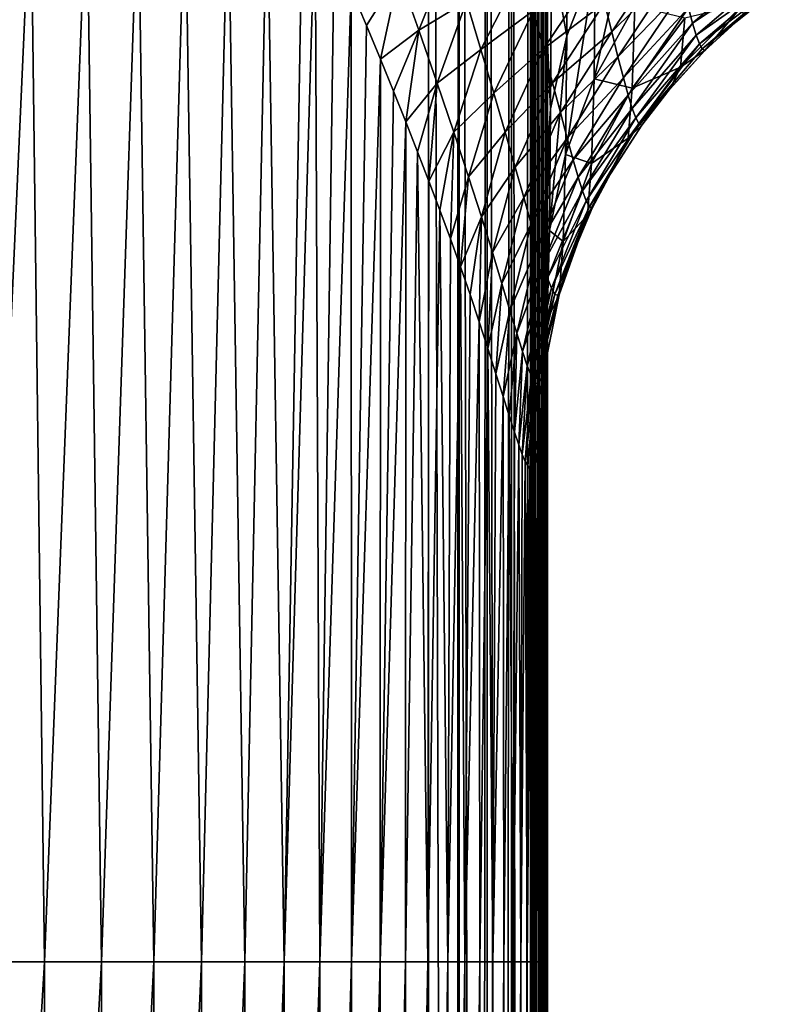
# Model space of a CAD drawing. Header units: metres. Extents: x -82 to 67, y -109 to 109.
# Tile 74 of 216: x -0.85 to 5.56, y -32.55 to -24.24. Entities that reach past the tile are written whole.
import ezdxf

# ---------------------------------------------------------------- set-up
doc = ezdxf.new("R2010")
doc.units = ezdxf.units.M
doc.layers.add('solid_21_382_010_XXX', color=7, linetype='CONTINUOUS')

msp = doc.modelspace()

# ---------------------------------------------------------------- linework, layer by layer
at = {"layer": 'solid_21_382_010_XXX'}
for points in [[(2.598521, -1.536014, -22.642931), (-26.784222, -1.536013, -22.642931), (-26.784246, -44.197315, -22.642931)], [(2.598521, -1.536014, -22.642931), (-26.784246, -44.197315, -22.642931), (2.598529, -44.197315, -22.642931)], [(2.598521, -1.536014, -22.642931), (2.598529, -44.197315, -22.642931), (2.827302, -86.858627, -22.669306)], [(2.852906, -1.536016, -22.676046), (2.598521, -1.536014, -22.642931), (2.827302, -86.858627, -22.669306)], [(2.852906, -1.536016, -22.676046), (2.827302, -86.858627, -22.669306), (2.858518, -86.858627, -22.677156)], [(3.09091, -1.536014, -22.772713), (2.852906, -1.536016, -22.676046), (3.038268, -86.85862, -22.744455)], [(2.852906, -1.536016, -22.676046), (2.858518, -86.858627, -22.677156), (3.038268, -86.85862, -22.744455)], [(3.09091, -1.536014, -22.772713), (3.038268, -86.85862, -22.744455), (3.099275, -86.85862, -22.776884)], [(3.296548, -1.536013, -22.92668), (3.09091, -1.536014, -22.772713), (3.224324, -86.85862, -22.862169)], [(3.09091, -1.536014, -22.772713), (3.099275, -86.85862, -22.776884), (3.224324, -86.85862, -22.862169)], [(3.296548, -1.536013, -22.92668), (3.224324, -86.85862, -22.862169), (3.306442, -86.85862, -22.935518)], [(3.296548, -1.536013, -22.92668), (3.37973, -86.85862, -23.017059), (3.456317, -1.536012, -23.127838)], [(3.296548, -1.536013, -22.92668), (3.306442, -86.85862, -22.935518), (3.37973, -86.85862, -23.017059)], [(3.37973, -86.85862, -23.017059), (3.46567, -86.85862, -23.142235), (3.456317, -1.536012, -23.127838)], [(3.46567, -86.85862, -23.142235), (3.464059, -3.614654, -23.14086), (3.456317, -1.536012, -23.127838)], [(3.49805, -86.85862, -23.202696), (3.478677, -5.068803, -23.166796), (3.464059, -3.614654, -23.14086)], [(3.46567, -86.85862, -23.142235), (3.49805, -86.85862, -23.202696), (3.464059, -3.614654, -23.14086)], [(3.49805, -86.85862, -23.202696), (3.487749, -5.757419, -23.183859), (3.478677, -5.068803, -23.166796)], [(3.49805, -86.85862, -23.202696), (3.507094, -7.024646, -23.22319), (3.487749, -5.757419, -23.183859)], [(3.49805, -86.85862, -23.202696), (3.566073, -86.85862, -23.382662), (3.507094, -7.024646, -23.22319)], [(3.566073, -86.85862, -23.382662), (3.52089, -7.848867, -23.254227), (3.507094, -7.024646, -23.22319)], [(3.566073, -86.85862, -23.382662), (3.543612, -9.161885, -23.312811), (3.52089, -7.848867, -23.254227)], [(3.566073, -86.85862, -23.382662), (3.556712, -9.930663, -23.352652), (3.543612, -9.161885, -23.312811)], [(3.566073, -86.85862, -23.382662), (3.568907, -10.688741, -23.395985), (3.556712, -9.930663, -23.352652)], [(3.566073, -86.85862, -23.382662), (3.573868, -86.85862, -23.413246), (3.568907, -10.688741, -23.395985)], [(3.573868, -86.85862, -23.413246), (3.586727, -11.969108, -23.479986), (3.568907, -10.688741, -23.395985)], [(3.573868, -86.85862, -23.413246), (3.601149, -86.85862, -23.642069), (3.586727, -11.969108, -23.479986)], [(3.586727, -11.969108, -23.479986), (3.601149, -86.85862, -23.642069), (3.590361, -12.289197, -23.503336)], [(3.590361, -12.289197, -23.503336), (3.600697, -32.534935, -23.645243), (3.600618, -23.259802, -23.645443)], [(3.590361, -12.289197, -23.503336), (3.60077, -41.718845, -23.642597), (3.600697, -32.534935, -23.645243)], [(3.590361, -12.289197, -23.503336), (3.601149, -86.85862, -23.642069), (3.601092, -79.341942, -23.646206)], [(3.590361, -12.289197, -23.503336), (3.601092, -79.341942, -23.646206), (3.601017, -70.419174, -23.645708)], [(3.590361, -12.289197, -23.503336), (3.601017, -70.419174, -23.645708), (3.600929, -60.385536, -23.643124)], [(3.590361, -12.289197, -23.503336), (3.600929, -60.385536, -23.643124), (3.600878, -54.789577, -23.641958)], [(3.590361, -12.289197, -23.503336), (3.600878, -54.789577, -23.641958), (3.600842, -50.655499, -23.641806)], [(3.590361, -12.289197, -23.503336), (3.600842, -50.655499, -23.641806), (3.60077, -41.718845, -23.642597)], [(-1.167319, -32.188751, -60.465134), (-1.272313, -23.066458, -60.700787), (-0.758465, -23.066458, -60.588737)], [(-0.642876, -32.188751, -60.329102), (-1.167319, -32.188751, -60.465134), (-0.758465, -23.066458, -60.588737)], [(-0.642876, -32.188751, -60.329102), (-0.758465, -23.066458, -60.588737), (-0.285736, -23.066458, -60.450264)], [(-0.161179, -32.188751, -60.162289), (-0.642876, -32.188751, -60.329102), (-0.285736, -23.066458, -60.450264)], [(-0.161179, -32.188751, -60.162289), (-0.285736, -23.066458, -60.450264), (0.148034, -23.066458, -60.281689)], [(0.279893, -32.188751, -59.960709), (-0.161179, -32.188751, -60.162289), (0.148034, -23.066458, -60.281689)], [(0.279893, -32.188751, -59.960709), (0.148034, -23.066458, -60.281689), (0.545006, -23.066458, -60.079346)], [(0.682463, -32.188751, -59.720371), (0.279893, -32.188751, -59.960709), (0.545006, -23.066458, -60.079346)], [(0.682463, -32.188751, -59.720371), (0.545006, -23.066458, -60.079346), (0.907336, -23.066458, -59.83955)], [(1.048634, -32.188751, -59.437191), (0.682463, -32.188751, -59.720371), (0.907336, -23.066458, -59.83955)], [(1.048634, -32.188751, -59.437191), (0.907336, -23.066458, -59.83955), (1.237063, -23.066458, -59.558292)], [(1.380419, -32.188751, -59.106529), (1.048634, -32.188751, -59.437191), (1.237063, -23.066458, -59.558292)], [(1.380419, -32.188751, -59.106529), (1.237063, -23.066458, -59.558292), (1.535874, -23.065897, -59.231312)], [(1.380419, -32.188751, -59.106529), (1.535874, -23.065897, -59.231312), (1.641355, -23.293438, -59.087921)], [(3.595518, -23.089205, -31.636742), (3.598371, -23.066458, -29.128729), (3.59868, -32.188751, -29.499804)], [(3.598371, -23.066458, -29.128729), (3.600213, -32.188751, -26.652937), (3.59868, -32.188751, -29.499804)], [(3.598371, -23.066458, -29.128729), (3.599958, -23.066458, -26.453863), (3.600213, -32.188751, -26.652937)], [(3.599958, -23.066458, -26.453863), (3.600618, -23.259802, -23.645443), (3.600213, -32.188751, -26.652937)], [(3.594548, -23.535809, -32.275383), (3.595518, -23.089205, -31.636742), (3.59568, -32.188751, -32.180122)], [(3.595518, -23.089205, -31.636742), (3.59868, -32.188751, -29.499804), (3.59568, -32.188751, -32.180122)], [(3.771853, -23.09951, -34.062698), (3.635015, -23.679199, -33.71352), (3.764103, -24.378899, -36.462826)], [(3.771853, -23.09951, -34.062698), (3.764103, -24.378899, -36.462826), (4.002768, -23.765778, -36.747372)], [(4.346169, -23.1747, -37.02206), (3.994103, -24.741304, -39.204937), (4.337967, -24.125156, -39.414455)], [(4.346169, -23.1747, -37.02206), (4.002768, -23.765778, -36.747372), (3.994103, -24.741304, -39.204937)], [(1.679799, -32.188751, -58.723549), (1.380419, -32.188751, -59.106529), (1.641355, -23.293438, -59.087921)], [(1.679799, -32.188751, -58.723549), (1.641355, -23.293438, -59.087921), (1.800637, -23.650169, -58.844353)], [(3.600618, -23.259802, -23.645443), (3.600697, -32.534935, -23.645243), (3.600213, -32.188751, -26.652937)], [(3.592524, -24.254301, -33.391541), (3.594548, -23.535809, -32.275383), (3.59568, -32.188751, -32.180122)], [(3.635015, -23.679199, -33.71352), (3.594548, -23.535809, -32.275383), (3.592524, -24.254301, -33.391541)], [(4.143263, -24.344906, -52.679813), (4.083227, -24.100054, -53.443867), (4.65341, -23.571314, -53.105358)], [(4.143263, -24.344906, -52.679813), (4.65341, -23.571314, -53.105358), (4.704478, -23.791765, -52.374023)], [(1.679799, -32.188751, -58.723549), (1.800637, -23.650169, -58.844353), (1.944849, -23.984415, -58.590729)], [(2.785527, -23.649773, -57.121662), (2.515413, -24.33161, -57.355255), (2.34608, -23.854258, -57.868855)], [(2.785527, -23.649773, -57.121662), (2.918229, -24.089453, -56.545956), (2.515413, -24.33161, -57.355255)], [(3.635015, -23.679199, -33.71352), (3.592524, -24.254301, -33.391541), (3.627857, -24.993259, -36.178032)], [(3.635015, -23.679199, -33.71352), (3.627857, -24.993259, -36.178032), (3.764103, -24.378899, -36.462826)], [(4.825984, -24.272051, -50.099941), (4.790452, -24.141651, -50.86874), (5.455236, -23.726645, -50.166847)], [(4.825984, -24.272051, -50.099941), (5.455236, -23.726645, -50.166847), (5.486614, -23.832544, -49.376625)], [(3.389375, -23.805042, -55.720455), (3.039293, -24.494101, -55.915257), (2.918229, -24.089453, -56.545956)], [(3.389375, -23.805042, -55.720455), (3.483752, -24.164837, -55.045483), (3.039293, -24.494101, -55.915257)], [(3.483752, -24.164837, -55.045483), (4.01584, -23.820345, -54.182945), (3.568645, -24.487724, -54.330288)], [(3.568645, -24.487724, -54.330288), (4.01584, -23.820345, -54.182945), (4.083227, -24.100054, -53.443867)], [(4.002768, -23.765778, -36.747372), (3.754742, -25.380648, -38.988159), (3.994103, -24.741304, -39.204937)], [(4.002768, -23.765778, -36.747372), (3.764103, -24.378899, -36.462826), (3.754742, -25.380648, -38.988159)], [(4.196169, -24.555754, -51.895565), (4.143263, -24.344906, -52.679813), (4.704478, -23.791765, -52.374023)], [(4.196169, -24.555754, -51.895565), (4.704478, -23.791765, -52.374023), (4.750089, -23.981689, -51.627541)], [(4.857145, -24.373198, -49.323193), (4.825984, -24.272051, -50.099941), (5.486614, -23.832544, -49.376625)], [(4.857145, -24.373198, -49.323193), (5.486614, -23.832544, -49.376625), (5.51411, -23.908045, -48.580761)], [(2.34608, -23.854258, -57.868855), (2.074181, -24.291285, -58.331074), (1.944849, -23.984415, -58.590729)], [(2.34608, -23.854258, -57.868855), (2.191772, -24.575396, -58.063358), (2.074181, -24.291285, -58.331074)], [(2.34608, -23.854258, -57.868855), (2.515413, -24.33161, -57.355255), (2.191772, -24.575396, -58.063358)], [(4.884398, -24.445341, -48.540314), (4.857145, -24.373198, -49.323193), (5.51411, -23.908045, -48.580761)], [(4.884398, -24.445341, -48.540314), (5.51411, -23.908045, -48.580761), (5.538142, -23.953363, -47.780823)], [(1.948753, -32.188751, -58.283417), (1.679799, -32.188751, -58.723549), (1.944849, -23.984415, -58.590729)], [(1.948753, -32.188751, -58.283417), (1.944849, -23.984415, -58.590729), (2.074181, -24.291285, -58.331074)], [(4.242373, -24.733274, -51.095188), (4.196169, -24.555754, -51.895565), (4.750089, -23.981689, -51.627541)], [(4.242373, -24.733274, -51.095188), (4.750089, -23.981689, -51.627541), (4.790452, -24.141651, -50.86874)], [(4.90819, -24.48868, -47.752918), (4.884398, -24.445341, -48.540314), (5.538142, -23.953363, -47.780823)], [(4.90819, -24.48868, -47.752918), (5.538142, -23.953363, -47.780823), (5.557783, -23.969641, -46.978256)], [(5.253083, -24.206007, -46.970631), (4.90819, -24.48868, -47.752918), (5.557783, -23.969641, -46.978256)], [(2.918229, -24.089453, -56.545956), (2.670949, -24.778669, -56.778275), (2.515413, -24.33161, -57.355255)], [(2.918229, -24.089453, -56.545956), (3.039293, -24.494101, -55.915257), (2.670949, -24.778669, -56.778275)], [(3.483752, -24.164837, -55.045483), (3.148112, -24.861874, -55.233234), (3.039293, -24.494101, -55.915257)], [(3.483752, -24.164837, -55.045483), (3.568645, -24.487724, -54.330288), (3.148112, -24.861874, -55.233234)], [(3.568645, -24.487724, -54.330288), (4.083227, -24.100054, -53.443867), (3.643954, -24.774256, -53.580959)], [(3.643954, -24.774256, -53.580959), (4.083227, -24.100054, -53.443867), (4.143263, -24.344906, -52.679813)], [(4.337967, -24.125156, -39.414455), (3.994103, -24.741304, -39.204937), (4.316856, -24.818682, -41.889275)], [(4.282508, -24.877953, -50.281906), (4.242373, -24.733274, -51.095188), (4.790452, -24.141651, -50.86874)], [(4.282508, -24.877953, -50.281906), (4.790452, -24.141651, -50.86874), (4.825984, -24.272051, -50.099941)], [(4.337967, -24.125156, -39.414455), (4.316856, -24.818682, -41.889275), (4.760491, -24.230272, -42.022739)], [(5.256737, -24.112381, -44.555202), (4.724704, -24.642424, -44.489784), (4.92889, -24.503439, -46.962517)], [(4.760491, -24.230272, -42.022739), (4.724704, -24.642424, -44.489784), (5.256737, -24.112381, -44.555202)], [(5.256737, -24.112381, -44.555202), (4.92889, -24.503439, -46.962517), (5.253083, -24.206007, -46.970631)], [(4.760491, -24.230272, -42.022739), (4.316856, -24.818682, -41.889275), (4.724704, -24.642424, -44.489784)], [(5.253083, -24.206007, -46.970631), (4.92889, -24.503439, -46.962517), (4.90819, -24.48868, -47.752918)], [(1.948753, -32.188751, -58.283417), (2.074181, -24.291285, -58.331074), (2.191772, -24.575396, -58.063358)], [(2.515413, -24.33161, -57.355255), (2.301244, -24.844154, -57.781837), (2.191772, -24.575396, -58.063358)], [(2.515413, -24.33161, -57.355255), (2.405191, -25.103237, -57.48019), (2.301244, -24.844154, -57.781837)], [(2.515413, -24.33161, -57.355255), (2.670949, -24.778669, -56.778275), (2.405191, -25.103237, -57.48019)], [(3.586097, -25.586475, -35.887814), (3.592524, -24.254301, -33.391541), (3.59048, -24.792213, -34.318077)], [(3.627857, -24.993259, -36.178032), (3.592524, -24.254301, -33.391541), (3.586097, -25.586475, -35.887814)], [(3.59048, -24.792213, -34.318077), (3.592524, -24.254301, -33.391541), (3.590734, -32.188751, -34.698528)], [(3.592524, -24.254301, -33.391541), (3.59568, -32.188751, -32.180122), (3.590734, -32.188751, -34.698528)], [(4.317258, -24.990154, -49.458439), (4.282508, -24.877953, -50.281906), (4.825984, -24.272051, -50.099941)], [(4.317258, -24.990154, -49.458439), (4.825984, -24.272051, -50.099941), (4.857145, -24.373198, -49.323193)], [(3.764103, -24.378899, -36.462826), (3.61763, -26.021517, -38.771412), (3.754742, -25.380648, -38.988159)], [(3.764103, -24.378899, -36.462826), (3.627857, -24.993259, -36.178032), (3.61763, -26.021517, -38.771412)], [(3.643954, -24.774256, -53.580959), (4.143263, -24.344906, -52.679813), (3.710053, -25.0252, -52.803501)], [(3.710053, -25.0252, -52.803501), (4.143263, -24.344906, -52.679813), (4.196169, -24.555754, -51.895565)], [(4.347272, -25.070173, -48.627155), (4.317258, -24.990154, -49.458439), (4.857145, -24.373198, -49.323193)], [(4.347272, -25.070173, -48.627155), (4.857145, -24.373198, -49.323193), (4.884398, -24.445341, -48.540314)], [(3.039293, -24.494101, -55.915257), (2.811255, -25.191154, -56.139622), (2.670949, -24.778669, -56.778275)], [(3.039293, -24.494101, -55.915257), (3.148112, -24.861874, -55.233234), (2.811255, -25.191154, -56.139622)], [(3.568645, -24.487724, -54.330288), (3.244378, -25.192333, -54.50639), (3.148112, -24.861874, -55.233234)], [(3.568645, -24.487724, -54.330288), (3.643954, -24.774256, -53.580959), (3.244378, -25.192333, -54.50639)], [(4.373161, -25.118252, -47.790108), (4.347272, -25.070173, -48.627155), (4.884398, -24.445341, -48.540314)], [(4.373161, -25.118252, -47.790108), (4.884398, -24.445341, -48.540314), (4.90819, -24.48868, -47.752918)], [(4.373161, -25.118252, -47.790108), (4.90819, -24.48868, -47.752918), (4.92889, -24.503439, -46.962517)], [(2.189261, -32.188751, -57.781303), (1.948753, -32.188751, -58.283417), (2.191772, -24.575396, -58.063358)], [(2.189261, -32.188751, -57.781303), (2.191772, -24.575396, -58.063358), (2.301244, -24.844154, -57.781837)], [(3.710053, -25.0252, -52.803501), (4.196169, -24.555754, -51.895565), (3.767564, -25.241352, -52.003555)], [(3.767564, -25.241352, -52.003555), (4.196169, -24.555754, -51.895565), (4.242373, -24.733274, -51.095188)], [(4.637158, -24.822184, -46.955215), (4.373161, -25.118252, -47.790108), (4.92889, -24.503439, -46.962517)], [(4.724704, -24.642424, -44.489784), (4.637158, -24.822184, -46.955215), (4.92889, -24.503439, -46.962517)], [(4.724704, -24.642424, -44.489784), (4.281269, -25.242472, -44.418106), (4.637158, -24.822184, -46.955215)], [(4.316856, -24.818682, -41.889275), (4.281269, -25.242472, -44.418106), (4.724704, -24.642424, -44.489784)], [(3.994103, -24.741304, -39.204937), (3.754742, -25.380648, -38.988159), (3.973285, -25.454212, -41.746338)], [(3.767564, -25.241352, -52.003555), (4.242373, -24.733274, -51.095188), (3.817253, -25.42337, -51.185791)], [(3.817253, -25.42337, -51.185791), (4.242373, -24.733274, -51.095188), (4.282508, -24.877953, -50.281906)], [(3.994103, -24.741304, -39.204937), (3.973285, -25.454212, -41.746338), (4.316856, -24.818682, -41.889275)], [(2.670949, -24.778669, -56.778275), (2.505037, -25.356203, -57.152679), (2.405191, -25.103237, -57.48019)], [(2.670949, -24.778669, -56.778275), (2.601156, -25.604458, -56.795147), (2.505037, -25.356203, -57.152679)], [(2.670949, -24.778669, -56.778275), (2.811255, -25.191154, -56.139622), (2.601156, -25.604458, -56.795147)], [(3.643954, -24.774256, -53.580959), (3.328432, -25.485819, -53.742081), (3.244378, -25.192333, -54.50639)], [(3.643954, -24.774256, -53.580959), (3.710053, -25.0252, -52.803501), (3.328432, -25.485819, -53.742081)], [(3.586097, -25.586475, -35.887814), (3.59048, -24.792213, -34.318077), (3.590734, -32.188751, -34.698528)], [(4.316856, -24.818682, -41.889275), (3.973285, -25.454212, -41.746338), (4.281269, -25.242472, -44.418106)], [(4.281269, -25.242472, -44.418106), (4.396428, -25.133259, -46.949192), (4.637158, -24.822184, -46.955215)], [(4.637158, -24.822184, -46.955215), (4.396428, -25.133259, -46.949192), (4.373161, -25.118252, -47.790108)], [(2.189261, -32.188751, -57.781303), (2.301244, -24.844154, -57.781837), (2.405191, -25.103237, -57.48019)], [(3.148112, -24.861874, -55.233234), (2.935508, -25.566713, -55.444759), (2.811255, -25.191154, -56.139622)], [(3.148112, -24.861874, -55.233234), (3.244378, -25.192333, -54.50639), (2.935508, -25.566713, -55.444759)], [(3.817253, -25.42337, -51.185791), (4.282508, -24.877953, -50.281906), (3.860009, -25.57173, -50.353851)], [(3.860009, -25.57173, -50.353851), (4.282508, -24.877953, -50.281906), (4.317258, -24.990154, -49.458439)], [(3.627857, -24.993259, -36.178032), (3.57955, -26.304026, -37.605221), (3.574894, -26.643126, -38.556248)], [(3.627857, -24.993259, -36.178032), (3.574894, -26.643126, -38.556248), (3.61763, -26.021517, -38.771412)], [(3.627857, -24.993259, -36.178032), (3.586097, -25.586475, -35.887814), (3.57955, -26.304026, -37.605221)], [(3.860009, -25.57173, -50.353851), (4.317258, -24.990154, -49.458439), (3.896714, -25.686796, -49.510746)], [(3.896714, -25.686796, -49.510746), (4.317258, -24.990154, -49.458439), (4.347272, -25.070173, -48.627155)], [(3.710053, -25.0252, -52.803501), (3.401165, -25.742977, -52.947258), (3.328432, -25.485819, -53.742081)], [(3.710053, -25.0252, -52.803501), (3.767564, -25.241352, -52.003555), (3.401165, -25.742977, -52.947258)], [(3.896714, -25.686796, -49.510746), (4.347272, -25.070173, -48.627155), (3.928174, -25.768871, -48.659077)], [(3.928174, -25.768871, -48.659077), (4.347272, -25.070173, -48.627155), (4.373161, -25.118252, -47.790108)], [(2.403301, -32.188751, -57.212368), (2.189261, -32.188751, -57.781303), (2.405191, -25.103237, -57.48019)], [(2.403301, -32.188751, -57.212368), (2.405191, -25.103237, -57.48019), (2.505037, -25.356203, -57.152679)], [(3.928174, -25.768871, -48.659077), (4.373161, -25.118252, -47.790108), (3.955117, -25.818201, -47.801067)], [(3.955117, -25.818201, -47.801067), (4.373161, -25.118252, -47.790108), (4.396428, -25.133259, -46.949192)], [(4.13747, -25.536068, -46.942711), (3.955117, -25.818201, -47.801067), (4.396428, -25.133259, -46.949192)], [(4.281269, -25.242472, -44.418106), (4.13747, -25.536068, -46.942711), (4.396428, -25.133259, -46.949192)], [(2.811255, -25.191154, -56.139622), (2.693647, -25.84878, -56.403435), (2.601156, -25.604458, -56.795147)], [(2.811255, -25.191154, -56.139622), (2.782388, -26.089413, -55.973587), (2.693647, -25.84878, -56.403435)], [(2.811255, -25.191154, -56.139622), (2.935508, -25.566713, -55.444759), (2.782388, -26.089413, -55.973587)], [(3.244378, -25.192333, -54.50639), (3.043762, -25.904568, -54.701637), (2.935508, -25.566713, -55.444759)], [(3.244378, -25.192333, -54.50639), (3.328432, -25.485819, -53.742081), (3.043762, -25.904568, -54.701637)], [(3.767564, -25.241352, -52.003555), (3.463681, -25.964554, -52.128239), (3.401165, -25.742977, -52.947258)], [(3.767564, -25.241352, -52.003555), (3.817253, -25.42337, -51.185791), (3.463681, -25.964554, -52.128239)], [(4.281269, -25.242472, -44.418106), (3.938133, -25.890392, -44.342743), (4.13747, -25.536068, -46.942711)], [(3.973285, -25.454212, -41.746338), (3.938133, -25.890392, -44.342743), (4.281269, -25.242472, -44.418106)], [(2.592757, -32.188751, -56.571575), (2.403301, -32.188751, -57.212368), (2.505037, -25.356203, -57.152679)], [(2.592757, -32.188751, -56.571575), (2.505037, -25.356203, -57.152679), (2.601156, -25.604458, -56.795147)], [(3.754742, -25.380648, -38.988159), (3.61763, -26.021517, -38.771412), (3.734357, -26.113581, -41.599091)], [(3.754742, -25.380648, -38.988159), (3.734357, -26.113581, -41.599091), (3.973285, -25.454212, -41.746338)], [(3.328432, -25.485819, -53.742081), (3.136944, -26.204855, -53.918694), (3.043762, -25.904568, -54.701637)], [(3.328432, -25.485819, -53.742081), (3.401165, -25.742977, -52.947258), (3.136944, -26.204855, -53.918694)], [(3.817253, -25.42337, -51.185791), (3.517139, -26.151173, -51.290161), (3.463681, -25.964554, -52.128239)], [(3.817253, -25.42337, -51.185791), (3.860009, -25.57173, -50.353851), (3.517139, -26.151173, -51.290161)], [(3.973285, -25.454212, -41.746338), (3.734357, -26.113581, -41.599091), (3.938133, -25.890392, -44.342743)], [(2.935508, -25.566713, -55.444759), (2.867335, -26.326584, -55.500572), (2.782388, -26.089413, -55.973587)], [(2.935508, -25.566713, -55.444759), (3.043762, -25.904568, -54.701637), (2.867335, -26.326584, -55.500572)], [(3.860009, -25.57173, -50.353851), (3.562721, -26.303301, -50.436981), (3.517139, -26.151173, -51.290161)], [(3.860009, -25.57173, -50.353851), (3.896714, -25.686796, -49.510746), (3.562721, -26.303301, -50.436981)], [(3.938133, -25.890392, -44.342743), (3.979567, -25.832184, -46.938759), (4.13747, -25.536068, -46.942711)], [(4.13747, -25.536068, -46.942711), (3.979567, -25.832184, -46.938759), (3.955117, -25.818201, -47.801067)], [(2.592757, -32.188751, -56.571575), (2.601156, -25.604458, -56.795147), (2.693647, -25.84878, -56.403435)], [(3.57955, -26.304026, -37.605221), (3.586097, -25.586475, -35.887814), (3.58425, -25.829369, -36.431427)], [(3.586097, -25.586475, -35.887814), (3.590734, -32.188751, -34.698528), (3.58324, -32.188751, -37.059799)], [(3.58425, -25.829369, -36.431427), (3.586097, -25.586475, -35.887814), (3.58324, -32.188751, -37.059799)], [(3.401165, -25.742977, -52.947258), (3.216552, -26.468103, -53.103611), (3.136944, -26.204855, -53.918694)], [(3.401165, -25.742977, -52.947258), (3.463681, -25.964554, -52.128239), (3.216552, -26.468103, -53.103611)], [(3.896714, -25.686796, -49.510746), (3.601528, -26.421303, -49.571941), (3.562721, -26.303301, -50.436981)], [(3.896714, -25.686796, -49.510746), (3.928174, -25.768871, -48.659077), (3.601528, -26.421303, -49.571941)], [(3.928174, -25.768871, -48.659077), (3.63454, -26.50548, -48.697807), (3.601528, -26.421303, -49.571941)], [(3.928174, -25.768871, -48.659077), (3.955117, -25.818201, -47.801067), (3.63454, -26.50548, -48.697807)], [(3.955117, -25.818201, -47.801067), (3.662616, -26.55608, -47.816929), (3.63454, -26.50548, -48.697807)], [(3.955117, -25.818201, -47.801067), (3.979567, -25.832184, -46.938759), (3.662616, -26.55608, -47.816929)], [(2.759382, -32.188751, -55.853622), (2.592757, -32.188751, -56.571575), (2.693647, -25.84878, -56.403435)], [(2.759382, -32.188751, -55.853622), (2.693647, -25.84878, -56.403435), (2.782388, -26.089413, -55.973587)], [(3.043762, -25.904568, -54.701637), (2.948614, -26.560568, -54.977203), (2.867335, -26.326584, -55.500572)], [(3.043762, -25.904568, -54.701637), (3.026153, -26.790922, -54.395821), (2.948614, -26.560568, -54.977203)], [(3.043762, -25.904568, -54.701637), (3.136944, -26.204855, -53.918694), (3.026153, -26.790922, -54.395821)], [(3.57955, -26.304026, -37.605221), (3.58425, -25.829369, -36.431427), (3.58324, -32.188751, -37.059799)], [(3.979567, -25.832184, -46.938759), (3.769289, -26.325888, -46.933495), (3.662616, -26.55608, -47.816929)], [(3.938133, -25.890392, -44.342743), (3.699837, -26.562414, -44.266338), (3.769289, -26.325888, -46.933495)], [(3.734357, -26.113581, -41.599091), (3.699837, -26.562414, -44.266338), (3.938133, -25.890392, -44.342743)], [(3.938133, -25.890392, -44.342743), (3.769289, -26.325888, -46.933495), (3.979567, -25.832184, -46.938759)], [(3.463681, -25.964554, -52.128239), (3.284231, -26.694996, -52.263218), (3.216552, -26.468103, -53.103611)], [(3.463681, -25.964554, -52.128239), (3.517139, -26.151173, -51.290161), (3.284231, -26.694996, -52.263218)], [(3.61763, -26.021517, -38.771412), (3.574894, -26.643126, -38.556248), (3.597778, -26.77442, -41.452438)], [(3.61763, -26.021517, -38.771412), (3.597778, -26.77442, -41.452438), (3.734357, -26.113581, -41.599091)], [(2.759382, -32.188751, -55.853622), (2.782388, -26.089413, -55.973587), (2.867335, -26.326584, -55.500572)], [(3.517139, -26.151173, -51.290161), (3.341564, -26.886133, -51.402973), (3.284231, -26.694996, -52.263218)], [(3.517139, -26.151173, -51.290161), (3.562721, -26.303301, -50.436981), (3.341564, -26.886133, -51.402973)], [(3.734357, -26.113581, -41.599091), (3.597778, -26.77442, -41.452438), (3.699837, -26.562414, -44.266338)], [(3.136944, -26.204855, -53.918694), (3.099568, -27.015888, -53.749939), (3.026153, -26.790922, -54.395821)], [(3.136944, -26.204855, -53.918694), (3.216552, -26.468103, -53.103611), (3.099568, -27.015888, -53.749939)], [(2.904922, -32.188751, -55.053192), (2.759382, -32.188751, -55.853622), (2.867335, -26.326584, -55.500572)], [(2.904922, -32.188751, -55.053192), (2.867335, -26.326584, -55.500572), (2.948614, -26.560568, -54.977203)], [(3.562721, -26.303301, -50.436981), (3.390044, -27.041964, -50.527046), (3.341564, -26.886133, -51.402973)], [(3.562721, -26.303301, -50.436981), (3.601528, -26.421303, -49.571941), (3.390044, -27.041964, -50.527046)], [(3.57955, -26.304026, -37.605221), (3.58324, -32.188751, -37.059799), (3.572256, -32.188751, -39.269104)], [(3.574894, -26.643126, -38.556248), (3.57955, -26.304026, -37.605221), (3.572256, -32.188751, -39.269104)], [(3.769289, -26.325888, -46.933495), (3.687715, -26.569357, -46.931454), (3.662616, -26.55608, -47.816929)], [(3.699837, -26.562414, -44.266338), (3.687715, -26.569357, -46.931454), (3.769289, -26.325888, -46.933495)], [(3.216552, -26.468103, -53.103611), (3.167014, -27.228035, -53.049515), (3.099568, -27.015888, -53.749939)], [(3.216552, -26.468103, -53.103611), (3.284231, -26.694996, -52.263218), (3.167014, -27.228035, -53.049515)], [(3.601528, -26.421303, -49.571941), (3.431006, -27.162848, -49.638836), (3.390044, -27.041964, -50.527046)], [(3.601528, -26.421303, -49.571941), (3.63454, -26.50548, -48.697807), (3.431006, -27.162848, -49.638836)], [(2.904922, -32.188751, -55.053192), (2.948614, -26.560568, -54.977203), (3.026153, -26.790922, -54.395821)], [(3.63454, -26.50548, -48.697807), (3.465606, -27.249086, -48.741215), (3.431006, -27.162848, -49.638836)], [(3.63454, -26.50548, -48.697807), (3.662616, -26.55608, -47.816929), (3.465606, -27.249086, -48.741215)], [(3.662616, -26.55608, -47.816929), (3.494841, -27.30093, -47.836624), (3.465606, -27.249086, -48.741215)], [(3.662616, -26.55608, -47.816929), (3.687715, -26.569357, -46.931454), (3.494841, -27.30093, -47.836624)], [(3.687715, -26.569357, -46.931454), (3.543798, -27.167641, -46.927853), (3.494841, -27.30093, -47.836624)], [(3.699837, -26.562414, -44.266338), (3.543798, -27.167641, -46.927853), (3.687715, -26.569357, -46.931454)], [(3.699837, -26.562414, -44.266338), (3.56403, -27.235722, -44.191326), (3.543798, -27.167641, -46.927853)], [(3.597778, -26.77442, -41.452438), (3.56403, -27.235722, -44.191326), (3.699837, -26.562414, -44.266338)], [(3.573149, -26.74748, -38.872749), (3.574894, -26.643126, -38.556248), (3.572256, -32.188751, -39.269104)], [(3.597778, -26.77442, -41.452438), (3.574894, -26.643126, -38.556248), (3.573149, -26.74748, -38.872749)], [(3.284231, -26.694996, -52.263218), (3.226842, -27.419226, -52.314453), (3.167014, -27.228035, -53.049515)], [(3.284231, -26.694996, -52.263218), (3.341564, -26.886133, -51.402973), (3.226842, -27.419226, -52.314453)], [(3.03112, -32.188751, -54.164959), (2.904922, -32.188751, -55.053192), (3.026153, -26.790922, -54.395821)], [(3.03112, -32.188751, -54.164959), (3.026153, -26.790922, -54.395821), (3.099568, -27.015888, -53.749939)], [(3.597778, -26.77442, -41.452438), (3.564574, -27.142216, -40.202229), (3.55561, -27.417061, -41.310165)], [(3.597778, -26.77442, -41.452438), (3.55561, -27.417061, -41.310165), (3.56403, -27.235722, -44.191326)], [(3.564574, -27.142216, -40.202229), (3.573149, -26.74748, -38.872749), (3.572256, -32.188751, -39.269104)], [(3.597778, -26.77442, -41.452438), (3.573149, -26.74748, -38.872749), (3.564574, -27.142216, -40.202229)], [(3.341564, -26.886133, -51.402973), (3.278415, -27.58411, -51.565784), (3.226842, -27.419226, -52.314453)], [(3.341564, -26.886133, -51.402973), (3.322048, -27.720568, -50.82093), (3.278415, -27.58411, -51.565784)], [(3.341564, -26.886133, -51.402973), (3.390044, -27.041964, -50.527046), (3.322048, -27.720568, -50.82093)], [(3.139723, -32.188751, -53.183601), (3.03112, -32.188751, -54.164959), (3.099568, -27.015888, -53.749939)], [(3.139723, -32.188751, -53.183601), (3.099568, -27.015888, -53.749939), (3.167014, -27.228035, -53.049515)], [(3.390044, -27.041964, -50.527046), (3.35849, -27.828697, -50.09465), (3.322048, -27.720568, -50.82093)], [(3.390044, -27.041964, -50.527046), (3.431006, -27.162848, -49.638836), (3.35849, -27.828697, -50.09465)], [(3.55561, -27.417061, -41.310165), (3.564574, -27.142216, -40.202229), (3.556789, -32.188751, -41.331669)], [(3.564574, -27.142216, -40.202229), (3.572256, -32.188751, -39.269104), (3.556789, -32.188751, -41.331669)], [(3.139723, -32.188751, -53.183601), (3.167014, -27.228035, -53.049515), (3.226842, -27.419226, -52.314453)], [(3.431006, -27.162848, -49.638836), (3.388619, -27.910126, -49.399994), (3.35849, -27.828697, -50.09465)], [(3.431006, -27.162848, -49.638836), (3.465606, -27.249086, -48.741215), (3.388619, -27.910126, -49.399994)], [(3.56403, -27.235722, -44.191326), (3.522673, -27.891035, -44.121414), (3.48093, -27.674358, -46.926281)], [(3.56403, -27.235722, -44.191326), (3.48093, -27.674358, -46.926281), (3.520118, -27.314745, -46.927261)], [(3.543798, -27.167641, -46.927853), (3.520118, -27.314745, -46.927261), (3.494841, -27.30093, -47.836624)], [(3.56403, -27.235722, -44.191326), (3.520118, -27.314745, -46.927261), (3.543798, -27.167641, -46.927853)], [(3.56403, -27.235722, -44.191326), (3.538578, -27.731459, -42.941517), (3.522673, -27.891035, -44.121414)], [(3.56403, -27.235722, -44.191326), (3.553252, -27.473839, -41.567402), (3.538578, -27.731459, -42.941517)], [(3.56403, -27.235722, -44.191326), (3.55561, -27.417061, -41.310165), (3.553252, -27.473839, -41.567402)], [(3.465606, -27.249086, -48.741215), (3.413512, -27.968025, -48.74271), (3.388619, -27.910126, -49.399994)], [(3.465606, -27.249086, -48.741215), (3.494841, -27.30093, -47.836624), (3.413512, -27.968025, -48.74271)], [(3.494841, -27.30093, -47.836624), (3.434416, -28.006445, -48.116482), (3.413512, -27.968025, -48.74271)], [(3.494841, -27.30093, -47.836624), (3.452289, -28.028391, -47.513458), (3.434416, -28.006445, -48.116482)], [(3.494841, -27.30093, -47.836624), (3.520118, -27.314745, -46.927261), (3.452289, -28.028391, -47.513458)], [(3.520118, -27.314745, -46.927261), (3.48093, -27.674358, -46.926281), (3.452289, -28.028391, -47.513458)], [(3.232438, -32.188751, -52.103786), (3.139723, -32.188751, -53.183601), (3.226842, -27.419226, -52.314453)], [(3.232438, -32.188751, -52.103786), (3.226842, -27.419226, -52.314453), (3.278415, -27.58411, -51.565784)], [(3.553252, -27.473839, -41.567402), (3.556789, -32.188751, -41.331669), (3.535844, -32.188751, -43.252724)], [(3.538578, -27.731459, -42.941517), (3.553252, -27.473839, -41.567402), (3.535844, -32.188751, -43.252724)], [(3.553252, -27.473839, -41.567402), (3.55561, -27.417061, -41.310165), (3.556789, -32.188751, -41.331669)], [(3.310759, -32.188751, -50.920094), (3.232438, -32.188751, -52.103786), (3.278415, -27.58411, -51.565784)], [(3.310759, -32.188751, -50.920094), (3.278415, -27.58411, -51.565784), (3.322048, -27.720568, -50.82093)], [(3.310759, -32.188751, -50.920094), (3.322048, -27.720568, -50.82093), (3.35849, -27.828697, -50.09465)], [(3.48093, -27.674358, -46.926281), (3.467838, -28.035868, -46.925949), (3.452289, -28.028391, -47.513458)], [(3.48093, -27.674358, -46.926281), (3.522673, -27.891035, -44.121414), (3.467838, -28.035868, -46.925949)], [(3.522673, -27.891035, -44.121414), (3.538578, -27.731459, -42.941517), (3.535844, -32.188751, -43.252724)], [(3.376103, -32.188751, -49.627068), (3.310759, -32.188751, -50.920094), (3.35849, -27.828697, -50.09465)], [(3.376103, -32.188751, -49.627068), (3.35849, -27.828697, -50.09465), (3.388619, -27.910126, -49.399994)], [(3.496583, -28.010778, -45.634411), (3.467838, -28.035868, -46.925949), (3.522673, -27.891035, -44.121414)], [(3.496583, -28.010778, -45.634411), (3.522673, -27.891035, -44.121414), (3.519927, -27.910336, -44.301739)], [(3.522673, -27.891035, -44.121414), (3.535844, -32.188751, -43.252724), (3.508426, -32.188751, -45.037495)], [(3.519927, -27.910336, -44.301739), (3.522673, -27.891035, -44.121414), (3.508426, -32.188751, -45.037495)], [(3.376103, -32.188751, -49.627068), (3.388619, -27.910126, -49.399994), (3.413512, -27.968025, -48.74271)], [(3.429885, -32.188751, -48.219261), (3.376103, -32.188751, -49.627068), (3.413512, -27.968025, -48.74271)], [(3.429885, -32.188751, -48.219261), (3.413512, -27.968025, -48.74271), (3.434416, -28.006445, -48.116482)], [(3.496583, -28.010778, -45.634411), (3.519927, -27.910336, -44.301739), (3.508426, -32.188751, -45.037495)], [(3.429885, -32.188751, -48.219261), (3.434416, -28.006445, -48.116482), (3.452289, -28.028391, -47.513458)], [(3.429885, -32.188751, -48.219261), (3.452289, -28.028391, -47.513458), (3.467838, -28.035868, -46.925949)], [(3.473522, -32.188751, -46.691219), (3.429885, -32.188751, -48.219261), (3.467838, -28.035868, -46.925949)], [(3.496583, -28.010778, -45.634411), (3.473522, -32.188751, -46.691219), (3.467838, -28.035868, -46.925949)], [(3.496583, -28.010778, -45.634411), (3.508426, -32.188751, -45.037495), (3.473522, -32.188751, -46.691219)], [(-1.189263, -41.311043, -60.184177), (-1.167319, -32.188751, -60.465134), (-0.642876, -32.188751, -60.329102)], [(-1.189263, -41.311043, -60.184177), (-0.642876, -32.188751, -60.329102), (-0.663039, -41.311043, -60.032173)], [(-0.663039, -41.311043, -60.032173), (-0.642876, -32.188751, -60.329102), (-0.161179, -32.188751, -60.162289)], [(-0.663039, -41.311043, -60.032173), (-0.161179, -32.188751, -60.162289), (-0.178378, -41.311043, -59.848083)], [(-0.178378, -41.311043, -59.848083), (-0.161179, -32.188751, -60.162289), (0.279893, -32.188751, -59.960709)], [(-0.178378, -41.311043, -59.848083), (0.279893, -32.188751, -59.960709), (0.266476, -41.311043, -59.62809)], [(0.266476, -41.311043, -59.62809), (0.279893, -32.188751, -59.960709), (0.682463, -32.188751, -59.720371)], [(0.266476, -41.311043, -59.62809), (0.682463, -32.188751, -59.720371), (0.673281, -41.311043, -59.368374)], [(0.673281, -41.311043, -59.368374), (0.682463, -32.188751, -59.720371), (1.048634, -32.188751, -59.437191)], [(0.673281, -41.311043, -59.368374), (1.048634, -32.188751, -59.437191), (1.04381, -41.311043, -59.064983)], [(1.04381, -41.311043, -59.064983), (1.048634, -32.188751, -59.437191), (1.380419, -32.188751, -59.106529)], [(1.04381, -41.311043, -59.064983), (1.380419, -32.188751, -59.106529), (1.379904, -41.311043, -58.713501)], [(1.379904, -41.311043, -58.713501), (1.380419, -32.188751, -59.106529), (1.679799, -32.188751, -58.723549)], [(1.379904, -41.311043, -58.713501), (1.679799, -32.188751, -58.723549), (1.683417, -41.311043, -58.30941)], [(1.683417, -41.311043, -58.30941), (1.679799, -32.188751, -58.723549), (1.948753, -32.188751, -58.283417)], [(1.683417, -41.311043, -58.30941), (1.948753, -32.188751, -58.283417), (1.956202, -41.311043, -57.848194)], [(1.956202, -41.311043, -57.848194), (1.948753, -32.188751, -58.283417), (2.189261, -32.188751, -57.781303)], [(1.956202, -41.311043, -57.848194), (2.189261, -32.188751, -57.781303), (2.200113, -41.311043, -57.325329)], [(2.200113, -41.311043, -57.325329), (2.189261, -32.188751, -57.781303), (2.403301, -32.188751, -57.212368)], [(2.200113, -41.311043, -57.325329), (2.403301, -32.188751, -57.212368), (2.417003, -41.311043, -56.736294)], [(2.417003, -41.311043, -56.736294), (2.403301, -32.188751, -57.212368), (2.592757, -32.188751, -56.571575)], [(2.417003, -41.311043, -56.736294), (2.592757, -32.188751, -56.571575), (2.608684, -41.311043, -56.076385)], [(2.608684, -41.311043, -56.076385), (2.592757, -32.188751, -56.571575), (2.759382, -32.188751, -55.853622)], [(2.608684, -41.311043, -56.076385), (2.759382, -32.188751, -55.853622), (2.776927, -41.311043, -55.340748)], [(2.776927, -41.311043, -55.340748), (2.759382, -32.188751, -55.853622), (2.904922, -32.188751, -55.053192)], [(2.776927, -41.311043, -55.340748), (2.904922, -32.188751, -55.053192), (2.923505, -41.311043, -54.524502)], [(2.923505, -41.311043, -54.524502), (2.904922, -32.188751, -55.053192), (3.03112, -32.188751, -54.164959)], [(2.923505, -41.311043, -54.524502), (3.03112, -32.188751, -54.164959), (3.050189, -41.311043, -53.622784)], [(3.050189, -41.311043, -53.622784), (3.03112, -32.188751, -54.164959), (3.139723, -32.188751, -53.183601)], [(3.050189, -41.311043, -53.622784), (3.139723, -32.188751, -53.183601), (3.158747, -41.311043, -52.630718)], [(3.158747, -41.311043, -52.630718), (3.139723, -32.188751, -53.183601), (3.232438, -32.188751, -52.103786)], [(3.158747, -41.311043, -52.630718), (3.232438, -32.188751, -52.103786), (3.250913, -41.311043, -51.54343)], [(3.250913, -41.311043, -51.54343), (3.232438, -32.188751, -52.103786), (3.310759, -32.188751, -50.920094)], [(3.250913, -41.311043, -51.54343), (3.310759, -32.188751, -50.920094), (3.32824, -41.311043, -50.356049)], [(3.32824, -41.311043, -50.356049), (3.310759, -32.188751, -50.920094), (3.376103, -32.188751, -49.627068)], [(3.32824, -41.311043, -50.356049), (3.376103, -32.188751, -49.627068), (3.392236, -41.311043, -49.063694)], [(3.392236, -41.311043, -49.063694), (3.376103, -32.188751, -49.627068), (3.429885, -32.188751, -48.219261)], [(3.392236, -41.311043, -49.063694), (3.429885, -32.188751, -48.219261), (3.444408, -41.311043, -47.661491)], [(3.444408, -41.311043, -47.661491), (3.429885, -32.188751, -48.219261), (3.473522, -32.188751, -46.691219)], [(3.444408, -41.311043, -47.661491), (3.473522, -32.188751, -46.691219), (3.486263, -41.311043, -46.144562)], [(3.486263, -41.311043, -46.144562), (3.473522, -32.188751, -46.691219), (3.508426, -32.188751, -45.037495)], [(3.486263, -41.311043, -46.144562), (3.508426, -32.188751, -45.037495), (3.519304, -41.311043, -44.508034)], [(3.519304, -41.311043, -44.508034), (3.508426, -32.188751, -45.037495), (3.535844, -32.188751, -43.252724)], [(3.519304, -41.311043, -44.508034), (3.535844, -32.188751, -43.252724), (3.544836, -41.311043, -42.747177)], [(3.544836, -41.311043, -42.747177), (3.535844, -32.188751, -43.252724), (3.556789, -32.188751, -41.331669)], [(3.544836, -41.311043, -42.747177), (3.556789, -32.188751, -41.331669), (3.563938, -41.311043, -40.857449)], [(3.563938, -41.311043, -40.857449), (3.556789, -32.188751, -41.331669), (3.572256, -32.188751, -39.269104)], [(3.563938, -41.311043, -40.857449), (3.572256, -32.188751, -39.269104), (3.577677, -41.311043, -38.834301)], [(3.577677, -41.311043, -38.834301), (3.572256, -32.188751, -39.269104), (3.58324, -32.188751, -37.059799)], [(3.577677, -41.311043, -38.834301), (3.58324, -32.188751, -37.059799), (3.587116, -41.311043, -36.673195)], [(3.587116, -41.311043, -36.673195), (3.58324, -32.188751, -37.059799), (3.590734, -32.188751, -34.698528)], [(3.587116, -41.311043, -36.673195), (3.590734, -32.188751, -34.698528), (3.593323, -41.311043, -34.369591)], [(3.593323, -41.311043, -34.369591), (3.590734, -32.188751, -34.698528), (3.59568, -32.188751, -32.180122)], [(3.593323, -41.311043, -34.369591), (3.59568, -32.188751, -32.180122), (3.597284, -41.311043, -31.919029)], [(3.597284, -41.311043, -31.919029), (3.59568, -32.188751, -32.180122), (3.59868, -32.188751, -29.499804)], [(3.597284, -41.311043, -31.919029), (3.59868, -32.188751, -29.499804), (3.599576, -41.311043, -29.317514)], [(3.599576, -41.311043, -29.317514), (3.59868, -32.188751, -29.499804), (3.600213, -32.188751, -26.652937)], [(3.599576, -41.311043, -29.317514), (3.600213, -32.188751, -26.652937), (3.600634, -41.311043, -26.561201)], [(3.600634, -41.311043, -26.561201), (3.600213, -32.188751, -26.652937), (3.600697, -32.534935, -23.645243)], [(3.600634, -41.311043, -26.561201), (3.600697, -32.534935, -23.645243), (3.60077, -41.718845, -23.642597)]]:
    msp.add_3dface(points, dxfattribs=at)

doc.saveas('drawing.dxf')
